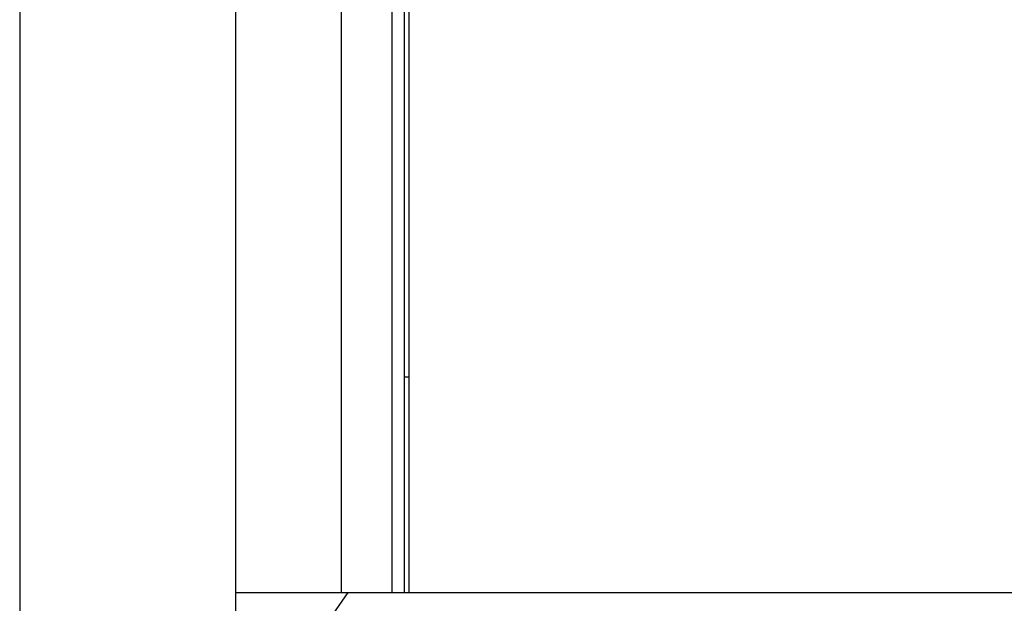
# Model space of a CAD drawing. Header units: millimetres. Extents: x -43833 to -38083, y -3638 to -2112.
# Tile 9 of 114: x -43343 to -43252, y -3303 to -3249. Entities that reach past the tile are written whole.
import ezdxf

# ---------------------------------------------------------------- set-up
doc = ezdxf.new("R2010")
doc.units = ezdxf.units.MM
doc.layers.add('02___PRT_ALL_AXES', color=7, linetype='Continuous')

msp = doc.modelspace()

# ---------------------------------------------------------------- linework, layer by layer
at = {"color": 7, "linetype": 'Continuous'}
for p, q in [((-43313.471, -3167.422), (-43313.471, -3302.422)), ((-43308.75, -3302.422), (-43308.75, -3167.422)), ((-43307.609, -3302.422), (-43307.609, -3167.422)), ((-43307.205, -3167.422), (-43307.205, -3302.422)), ((-43343.271, -3224.422), (-43343.271, -3324.422)), ((-43323.271, -3224.422), (-43323.271, -3324.422)), ((-43307.609, -3282.422), (-43307.205, -3282.422)), ((-43323.271, -3302.422), (-43073.773, -3302.422)), ((-43312.856, -3302.422), (-43314.264, -3304.422))]:
    msp.add_line(p, q, dxfattribs=at)
at = {"layer": '02___PRT_ALL_AXES', "color": 7, "linetype": 'Continuous'}
for p, q in [((-43343.271, -3224.422), (-43343.271, -3324.422)), ((-43323.271, -3224.422), (-43323.271, -3324.422))]:
    msp.add_line(p, q, dxfattribs=at)

doc.saveas('drawing.dxf')
